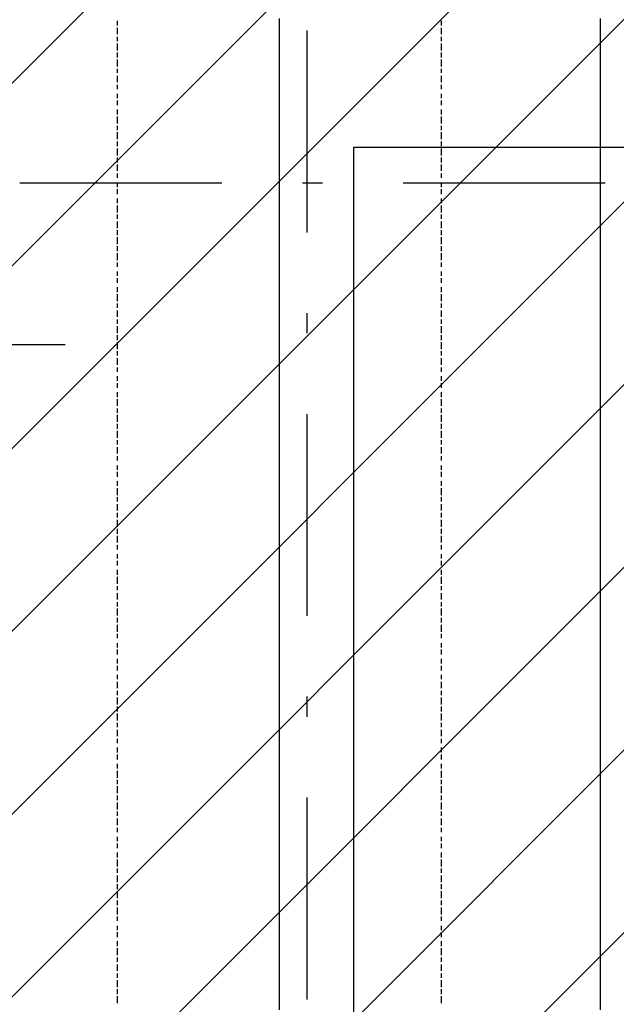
# Model space of a CAD drawing. Extents: x 997 to 109698, y 921 to 94021.
# Tile 127 of 256: x 29663 to 30772, y 10195 to 12024. Entities that reach past the tile are written whole.
import ezdxf

# ---------------------------------------------------------------- set-up
doc = ezdxf.new("R2010")
doc.units = 0
doc.header["$MEASUREMENT"] = 0
for name, color, linetype in [('12', 7, 'CONTINUOUS'), ('28', 7, 'CONTINUOUS'), ('39', 7, 'CONTINUOUS'), ('40', 7, 'CONTINUOUS')]:
    doc.layers.add(name, color=color, linetype=linetype)

msp = doc.modelspace()

# ---------------------------------------------------------------- linework, layer by layer
at = {"layer": '12', "color": 5}
for p, q in [((29844.601607, 12012.953237), (29844.601607, 12021.953237)), ((30446.601607, 12012.953237), (30446.601607, 12021.953237)), ((29844.601607, 11996.953237), (29844.601607, 12008.953237)), ((30446.601607, 11996.953237), (30446.601607, 12008.953237)), ((29844.601607, 11983.953237), (29844.601607, 11991.953237)), ((29844.601607, 11966.953237), (29844.601607, 11979.953237)), ((30446.601607, 11983.953237), (30446.601607, 11991.953237)), ((30446.601607, 11966.953237), (30446.601607, 11979.953237)), ((29844.601607, 11953.953237), (29844.601607, 11962.953237)), ((30446.601607, 11953.953237), (30446.601607, 11962.953237)), ((29844.601607, 11936.953237), (29844.601607, 11949.953237)), ((30446.601607, 11936.953237), (30446.601607, 11949.953237)), ((29844.601607, 11924.953237), (29844.601607, 11932.953237)), ((30446.601607, 11924.953237), (30446.601607, 11932.953237)), ((29844.601607, 11907.953237), (29844.601607, 11919.953237)), ((30446.601607, 11907.953237), (30446.601607, 11919.953237)), ((29844.601607, 11894.953237), (29844.601607, 11902.953237)), ((30446.601607, 11894.953237), (30446.601607, 11902.953237)), ((29844.601607, 11877.953237), (29844.601607, 11885.953237)), ((29844.601607, 11864.953237), (29844.601607, 11873.953237)), ((30446.601607, 11877.953237), (30446.601607, 11885.953237)), ((30446.601607, 11864.953237), (30446.601607, 11873.953237)), ((29844.601607, 11847.953237), (29844.601607, 11856.953237)), ((30446.601607, 11847.953237), (30446.601607, 11856.953237)), ((29844.601607, 11830.953237), (29844.601607, 11843.953237)), ((30446.601607, 11830.953237), (30446.601607, 11843.953237)), ((29844.601607, 11818.953237), (29844.601607, 11826.953237)), ((30446.601607, 11818.953237), (30446.601607, 11826.953237)), ((29844.601607, 11801.953237), (29844.601607, 11814.953237)), ((29844.601607, 11788.953237), (29844.601607, 11797.953237)), ((30446.601607, 11801.953237), (30446.601607, 11814.953237)), ((30446.601607, 11788.953237), (30446.601607, 11797.953237)), ((29844.601607, 11771.953237), (29844.601607, 11784.953237)), ((30446.601607, 11771.953237), (30446.601607, 11784.953237)), ((29844.601607, 11758.953237), (29844.601607, 11767.953237)), ((30446.601607, 11758.953237), (30446.601607, 11767.953237)), ((29844.601607, 11742.953237), (29844.601607, 11754.953237)), ((30446.601607, 11742.953237), (30446.601607, 11754.953237)), ((29844.601607, 11729.953237), (29844.601607, 11737.953237)), ((30446.601607, 11729.953237), (30446.601607, 11737.953237)), ((29844.601607, 11712.953237), (29844.601607, 11720.953237)), ((29844.601607, 11699.953237), (29844.601607, 11708.953237)), ((30446.601607, 11712.953237), (30446.601607, 11720.953237)), ((30446.601607, 11699.953237), (30446.601607, 11708.953237)), ((29844.601607, 11682.953237), (29844.601607, 11691.953237)), ((30446.601607, 11682.953237), (30446.601607, 11691.953237)), ((29844.601607, 11665.953237), (29844.601607, 11678.953237)), ((30446.601607, 11665.953237), (30446.601607, 11678.953237)), ((29844.601607, 11653.953237), (29844.601607, 11661.953237)), ((30446.601607, 11653.953237), (30446.601607, 11661.953237)), ((29844.601607, 11636.953237), (29844.601607, 11648.953237)), ((29844.601607, 11623.953237), (29844.601607, 11632.953237)), ((30446.601607, 11636.953237), (30446.601607, 11648.953237)), ((30446.601607, 11623.953237), (30446.601607, 11632.953237)), ((29844.601607, 11606.953237), (29844.601607, 11619.953237)), ((30446.601607, 11606.953237), (30446.601607, 11619.953237)), ((29844.601607, 11593.953237), (29844.601607, 11602.953237)), ((30446.601607, 11593.953237), (30446.601607, 11602.953237)), ((29844.601607, 11576.953237), (29844.601607, 11589.953237)), ((30446.601607, 11576.953237), (30446.601607, 11589.953237)), ((29844.601607, 11564.953237), (29844.601607, 11572.953237)), ((30446.601607, 11564.953237), (30446.601607, 11572.953237)), ((29844.601607, 11547.953237), (29844.601607, 11555.953237)), ((29844.601607, 11534.953237), (29844.601607, 11543.953237)), ((30446.601607, 11547.953237), (30446.601607, 11555.953237)), ((30446.601607, 11534.953237), (30446.601607, 11543.953237)), ((29844.601607, 11517.953237), (29844.601607, 11526.953237)), ((30446.601607, 11517.953237), (30446.601607, 11526.953237)), ((29844.601607, 11500.953237), (29844.601607, 11513.953237)), ((30446.601607, 11500.953237), (30446.601607, 11513.953237)), ((29844.601607, 11488.953237), (29844.601607, 11496.953237)), ((30446.601607, 11488.953237), (30446.601607, 11496.953237)), ((29844.601607, 11471.953237), (29844.601607, 11483.953237)), ((30446.601607, 11471.953237), (30446.601607, 11483.953237)), ((29844.601607, 11458.953237), (29844.601607, 11466.953237)), ((29844.601607, 11441.953237), (29844.601607, 11454.953237)), ((30446.601607, 11458.953237), (30446.601607, 11466.953237)), ((30446.601607, 11441.953237), (30446.601607, 11454.953237)), ((29844.601607, 11428.953237), (29844.601607, 11437.953237)), ((30446.601607, 11428.953237), (30446.601607, 11437.953237)), ((29844.601607, 11411.953237), (29844.601607, 11424.953237)), ((30446.601607, 11411.953237), (30446.601607, 11424.953237)), ((29844.601607, 11399.953237), (29844.601607, 11407.953237)), ((29844.601607, 11382.953237), (29844.601607, 11394.953237)), ((30446.601607, 11399.953237), (30446.601607, 11407.953237)), ((30446.601607, 11382.953237), (30446.601607, 11394.953237)), ((29844.601607, 11369.953237), (29844.601607, 11377.953237)), ((30446.601607, 11369.953237), (30446.601607, 11377.953237)), ((29844.601607, 11352.953237), (29844.601607, 11361.953237)), ((30446.601607, 11352.953237), (30446.601607, 11361.953237)), ((29844.601607, 11339.953237), (29844.601607, 11348.953237)), ((30446.601607, 11339.953237), (30446.601607, 11348.953237)), ((29844.601607, 11322.953237), (29844.601607, 11331.953237)), ((30446.601607, 11322.953237), (30446.601607, 11331.953237)), ((29844.601607, 11306.953237), (29844.601607, 11318.953237)), ((30446.601607, 11306.953237), (30446.601607, 11318.953237)), ((29844.601607, 11293.953237), (29844.601607, 11301.953237)), ((29844.601607, 11276.953237), (29844.601607, 11289.953237)), ((30446.601607, 11293.953237), (30446.601607, 11301.953237)), ((30446.601607, 11276.953237), (30446.601607, 11289.953237)), ((29844.601607, 11263.953237), (29844.601607, 11272.953237)), ((30446.601607, 11263.953237), (30446.601607, 11272.953237)), ((29844.601607, 11246.953237), (29844.601607, 11259.953237)), ((30446.601607, 11246.953237), (30446.601607, 11259.953237)), ((29844.601607, 11234.953237), (29844.601607, 11242.953237)), ((30446.601607, 11234.953237), (30446.601607, 11242.953237)), ((29844.601607, 11217.953237), (29844.601607, 11229.953237)), ((29844.601607, 11204.953237), (29844.601607, 11212.953237)), ((30446.601607, 11217.953237), (30446.601607, 11229.953237)), ((30446.601607, 11204.953237), (30446.601607, 11212.953237)), ((29844.601607, 11187.953237), (29844.601607, 11195.953237)), ((30446.601607, 11187.953237), (30446.601607, 11195.953237)), ((29844.601607, 11174.953237), (29844.601607, 11183.953237)), ((30446.601607, 11174.953237), (30446.601607, 11183.953237)), ((29844.601607, 11157.953237), (29844.601607, 11166.953237)), ((30446.601607, 11157.953237), (30446.601607, 11166.953237)), ((29844.601607, 11140.953237), (29844.601607, 11153.953237)), ((30446.601607, 11140.953237), (30446.601607, 11153.953237)), ((29844.601607, 11128.953237), (29844.601607, 11136.953237)), ((29844.601607, 11111.953237), (29844.601607, 11123.953237)), ((30446.601607, 11128.953237), (30446.601607, 11136.953237)), ((30446.601607, 11111.953237), (30446.601607, 11123.953237)), ((29844.601607, 11098.953237), (29844.601607, 11107.953237)), ((30446.601607, 11098.953237), (30446.601607, 11107.953237)), ((29844.601607, 11081.953237), (29844.601607, 11094.953237)), ((30446.601607, 11081.953237), (30446.601607, 11094.953237)), ((29844.601607, 11068.953237), (29844.601607, 11077.953237)), ((30446.601607, 11068.953237), (30446.601607, 11077.953237)), ((29844.601607, 11052.953237), (29844.601607, 11064.953237)), ((29844.601607, 11039.953237), (29844.601607, 11047.953237)), ((30446.601607, 11052.953237), (30446.601607, 11064.953237)), ((30446.601607, 11039.953237), (30446.601607, 11047.953237)), ((29844.601607, 11022.953237), (29844.601607, 11030.953237)), ((30446.601607, 11022.953237), (30446.601607, 11030.953237)), ((29844.601607, 11009.953237), (29844.601607, 11018.953237)), ((30446.601607, 11009.953237), (30446.601607, 11018.953237)), ((29844.601607, 10992.953237), (29844.601607, 11001.953237)), ((30446.601607, 10992.953237), (30446.601607, 11001.953237)), ((29844.601607, 10975.953237), (29844.601607, 10988.953237)), ((30446.601607, 10975.953237), (30446.601607, 10988.953237)), ((29844.601607, 10963.953237), (29844.601607, 10971.953237)), ((29844.601607, 10946.953237), (29844.601607, 10958.953237)), ((30446.601607, 10963.953237), (30446.601607, 10971.953237)), ((30446.601607, 10946.953237), (30446.601607, 10958.953237)), ((29844.601607, 10933.953237), (29844.601607, 10941.953237)), ((30446.601607, 10933.953237), (30446.601607, 10941.953237)), ((29844.601607, 10916.953237), (29844.601607, 10929.953237)), ((30446.601607, 10916.953237), (30446.601607, 10929.953237)), ((29844.601607, 10903.953237), (29844.601607, 10912.953237)), ((30446.601607, 10903.953237), (30446.601607, 10912.953237)), ((29844.601607, 10886.953237), (29844.601607, 10899.953237)), ((29844.601607, 10874.953237), (29844.601607, 10882.953237)), ((30446.601607, 10886.953237), (30446.601607, 10899.953237)), ((30446.601607, 10874.953237), (30446.601607, 10882.953237)), ((29844.601607, 10857.953237), (29844.601607, 10865.953237)), ((30446.601607, 10857.953237), (30446.601607, 10865.953237)), ((29844.601607, 10844.953237), (29844.601607, 10853.953237)), ((30446.601607, 10844.953237), (30446.601607, 10853.953237)), ((29844.601607, 10827.953237), (29844.601607, 10836.953237)), ((30446.601607, 10827.953237), (30446.601607, 10836.953237)), ((29844.601607, 10814.953237), (29844.601607, 10823.953237)), ((30446.601607, 10814.953237), (30446.601607, 10823.953237)), ((29844.601607, 10798.953237), (29844.601607, 10806.953237)), ((29844.601607, 10781.953237), (29844.601607, 10793.953237)), ((30446.601607, 10798.953237), (30446.601607, 10806.953237)), ((30446.601607, 10781.953237), (30446.601607, 10793.953237)), ((29844.601607, 10768.953237), (29844.601607, 10776.953237)), ((30446.601607, 10768.953237), (30446.601607, 10776.953237)), ((29844.601607, 10751.953237), (29844.601607, 10764.953237)), ((30446.601607, 10751.953237), (30446.601607, 10764.953237)), ((29844.601607, 10738.953237), (29844.601607, 10747.953237)), ((30446.601607, 10738.953237), (30446.601607, 10747.953237)), ((29844.601607, 10721.953237), (29844.601607, 10734.953237)), ((29844.601607, 10709.953237), (29844.601607, 10717.953237)), ((30446.601607, 10721.953237), (30446.601607, 10734.953237)), ((30446.601607, 10709.953237), (30446.601607, 10717.953237)), ((29844.601607, 10692.953237), (29844.601607, 10704.953237)), ((30446.601607, 10692.953237), (30446.601607, 10704.953237)), ((29844.601607, 10679.953237), (29844.601607, 10687.953237)), ((30446.601607, 10679.953237), (30446.601607, 10687.953237)), ((29844.601607, 10662.953237), (29844.601607, 10671.953237)), ((30446.601607, 10662.953237), (30446.601607, 10671.953237)), ((29844.601607, 10649.953237), (29844.601607, 10658.953237)), ((30446.601607, 10649.953237), (30446.601607, 10658.953237)), ((29844.601607, 10632.953237), (29844.601607, 10641.953237)), ((29844.601607, 10615.953237), (29844.601607, 10628.953237)), ((30446.601607, 10632.953237), (30446.601607, 10641.953237)), ((30446.601607, 10615.953237), (30446.601607, 10628.953237)), ((29844.601607, 10603.953237), (29844.601607, 10611.953237)), ((30446.601607, 10603.953237), (30446.601607, 10611.953237)), ((29844.601607, 10586.953237), (29844.601607, 10599.953237)), ((30446.601607, 10586.953237), (30446.601607, 10599.953237)), ((29844.601607, 10573.953237), (29844.601607, 10582.953237)), ((30446.601607, 10573.953237), (30446.601607, 10582.953237)), ((29844.601607, 10556.953237), (29844.601607, 10569.953237)), ((30446.601607, 10556.953237), (30446.601607, 10569.953237)), ((29844.601607, 10544.953237), (29844.601607, 10552.953237)), ((29844.601607, 10527.953237), (29844.601607, 10539.953237)), ((30446.601607, 10544.953237), (30446.601607, 10552.953237)), ((30446.601607, 10527.953237), (30446.601607, 10539.953237)), ((29844.601607, 10514.953237), (29844.601607, 10522.953237)), ((30446.601607, 10514.953237), (30446.601607, 10522.953237)), ((29844.601607, 10497.953237), (29844.601607, 10505.953237)), ((30446.601607, 10497.953237), (30446.601607, 10505.953237)), ((29844.601607, 10484.953237), (29844.601607, 10493.953237)), ((30446.601607, 10484.953237), (30446.601607, 10493.953237)), ((29844.601607, 10467.953237), (29844.601607, 10476.953237)), ((29844.601607, 10450.953237), (29844.601607, 10463.953237)), ((30446.601607, 10467.953237), (30446.601607, 10476.953237)), ((30446.601607, 10450.953237), (30446.601607, 10463.953237)), ((29844.601607, 10438.953237), (29844.601607, 10446.953237)), ((30446.601607, 10438.953237), (30446.601607, 10446.953237)), ((29844.601607, 10421.953237), (29844.601607, 10433.953237)), ((30446.601607, 10421.953237), (30446.601607, 10433.953237)), ((29844.601607, 10408.953237), (29844.601607, 10417.953237)), ((30446.601607, 10408.953237), (30446.601607, 10417.953237)), ((29844.601607, 10391.953237), (29844.601607, 10404.953237)), ((30446.601607, 10391.953237), (30446.601607, 10404.953237)), ((29844.601607, 10378.953237), (29844.601607, 10387.953237)), ((29844.601607, 10361.953237), (29844.601607, 10374.953237)), ((30446.601607, 10378.953237), (30446.601607, 10387.953237)), ((30446.601607, 10361.953237), (30446.601607, 10374.953237)), ((29844.601607, 10349.953237), (29844.601607, 10357.953237)), ((30446.601607, 10349.953237), (30446.601607, 10357.953237)), ((29844.601607, 10332.953237), (29844.601607, 10340.953237)), ((30446.601607, 10332.953237), (30446.601607, 10340.953237)), ((29844.601607, 10319.953237), (29844.601607, 10328.953237)), ((30446.601607, 10319.953237), (30446.601607, 10328.953237)), ((29844.601607, 10302.953237), (29844.601607, 10311.953237)), ((29844.601607, 10285.953237), (29844.601607, 10298.953237)), ((30446.601607, 10302.953237), (30446.601607, 10311.953237)), ((30446.601607, 10285.953237), (30446.601607, 10298.953237)), ((29844.601607, 10273.953237), (29844.601607, 10281.953237)), ((30446.601607, 10273.953237), (30446.601607, 10281.953237)), ((29844.601607, 10256.953237), (29844.601607, 10268.953237)), ((30446.601607, 10256.953237), (30446.601607, 10268.953237)), ((29844.601607, 10243.953237), (29844.601607, 10251.953237)), ((30446.601607, 10243.953237), (30446.601607, 10251.953237)), ((29844.601607, 10226.953237), (29844.601607, 10239.953237)), ((30446.601607, 10226.953237), (30446.601607, 10239.953237)), ((29844.601607, 10213.953237), (29844.601607, 10222.953237)), ((29844.601607, 10196.953237), (29844.601607, 10209.953237)), ((30446.601607, 10213.953237), (30446.601607, 10222.953237)), ((30446.601607, 10196.953237), (30446.601607, 10209.953237))]:
    msp.add_line(p, q, dxfattribs=at)
at = {"layer": '12', "color": 1}
for p, q in [((30145.601607, 12017.953237), (30145.601607, 12025.953237)), ((30145.601607, 12004.953237), (30145.601607, 12017.953237)), ((30742.601607, 12017.953237), (30742.601607, 12025.953237)), ((30742.601607, 12004.953237), (30742.601607, 12017.953237)), ((30145.601607, 11996.953237), (30145.601607, 12004.953237)), ((30742.601607, 11996.953237), (30742.601607, 12004.953237)), ((30145.601607, 11983.953237), (30145.601607, 11996.953237)), ((30145.601607, 11974.953237), (30145.601607, 11983.953237)), ((30742.601607, 11983.953237), (30742.601607, 11996.953237)), ((30742.601607, 11974.953237), (30742.601607, 11983.953237)), ((30145.601607, 11966.953237), (30145.601607, 11974.953237)), ((30145.601607, 11953.953237), (30145.601607, 11966.953237)), ((30742.601607, 11966.953237), (30742.601607, 11974.953237)), ((30742.601607, 11953.953237), (30742.601607, 11966.953237)), ((30145.601607, 11945.953237), (30145.601607, 11953.953237)), ((30145.601607, 11936.953237), (30145.601607, 11945.953237)), ((30742.601607, 11945.953237), (30742.601607, 11953.953237)), ((30742.601607, 11936.953237), (30742.601607, 11945.953237)), ((30145.601607, 11924.953237), (30145.601607, 11936.953237)), ((30742.601607, 11924.953237), (30742.601607, 11936.953237)), ((30145.601607, 11915.953237), (30145.601607, 11924.953237)), ((30145.601607, 11907.953237), (30145.601607, 11915.953237)), ((30145.601607, 11894.953237), (30145.601607, 11907.953237)), ((30742.601607, 11915.953237), (30742.601607, 11924.953237)), ((30742.601607, 11907.953237), (30742.601607, 11915.953237)), ((30742.601607, 11894.953237), (30742.601607, 11907.953237)), ((30145.601607, 11885.953237), (30145.601607, 11894.953237)), ((30742.601607, 11885.953237), (30742.601607, 11894.953237)), ((30145.601607, 11873.953237), (30145.601607, 11885.953237)), ((30145.601607, 11864.953237), (30145.601607, 11873.953237)), ((30742.601607, 11873.953237), (30742.601607, 11885.953237)), ((30742.601607, 11864.953237), (30742.601607, 11873.953237)), ((30145.601607, 11856.953237), (30145.601607, 11864.953237)), ((30145.601607, 11843.953237), (30145.601607, 11856.953237)), ((30742.601607, 11856.953237), (30742.601607, 11864.953237)), ((30742.601607, 11843.953237), (30742.601607, 11856.953237)), ((30145.601607, 11835.953237), (30145.601607, 11843.953237)), ((30145.601607, 11826.953237), (30145.601607, 11835.953237)), ((30742.601607, 11835.953237), (30742.601607, 11843.953237)), ((30742.601607, 11826.953237), (30742.601607, 11835.953237)), ((30145.601607, 11814.953237), (30145.601607, 11826.953237)), ((30742.601607, 11814.953237), (30742.601607, 11826.953237)), ((30145.601607, 11805.953237), (30145.601607, 11814.953237)), ((30145.601607, 11797.953237), (30145.601607, 11805.953237)), ((30145.601607, 11784.953237), (30145.601607, 11797.953237)), ((30742.601607, 11805.953237), (30742.601607, 11814.953237)), ((30742.601607, 11797.953237), (30742.601607, 11805.953237)), ((30742.601607, 11784.953237), (30742.601607, 11797.953237)), ((30145.601607, 11775.953237), (30145.601607, 11784.953237)), ((30742.601607, 11775.953237), (30742.601607, 11784.953237)), ((30145.601607, 11763.953237), (30145.601607, 11775.953237)), ((30145.601607, 11754.953237), (30145.601607, 11763.953237)), ((30742.601607, 11763.953237), (30742.601607, 11775.953237)), ((30742.601607, 11754.953237), (30742.601607, 11763.953237)), ((30145.601607, 11746.953237), (30145.601607, 11754.953237)), ((30145.601607, 11733.953237), (30145.601607, 11746.953237)), ((30742.601607, 11746.953237), (30742.601607, 11754.953237)), ((30742.601607, 11733.953237), (30742.601607, 11746.953237)), ((30145.601607, 11725.953237), (30145.601607, 11733.953237)), ((30145.601607, 11716.953237), (30145.601607, 11725.953237)), ((30742.601607, 11725.953237), (30742.601607, 11733.953237)), ((30742.601607, 11716.953237), (30742.601607, 11725.953237)), ((30145.601607, 11703.953237), (30145.601607, 11716.953237)), ((30742.601607, 11703.953237), (30742.601607, 11716.953237)), ((30145.601607, 11695.953237), (30145.601607, 11703.953237)), ((30145.601607, 11687.953237), (30145.601607, 11695.953237)), ((30145.601607, 11674.953237), (30145.601607, 11687.953237)), ((30742.601607, 11695.953237), (30742.601607, 11703.953237)), ((30742.601607, 11687.953237), (30742.601607, 11695.953237)), ((30742.601607, 11674.953237), (30742.601607, 11687.953237)), ((30145.601607, 11665.953237), (30145.601607, 11674.953237)), ((30742.601607, 11665.953237), (30742.601607, 11674.953237)), ((30145.601607, 11657.953237), (30145.601607, 11665.953237)), ((30145.601607, 11644.953237), (30145.601607, 11657.953237)), ((30742.601607, 11657.953237), (30742.601607, 11665.953237)), ((30742.601607, 11644.953237), (30742.601607, 11657.953237)), ((30145.601607, 11636.953237), (30145.601607, 11644.953237)), ((30145.601607, 11623.953237), (30145.601607, 11636.953237)), ((30742.601607, 11636.953237), (30742.601607, 11644.953237)), ((30742.601607, 11623.953237), (30742.601607, 11636.953237)), ((30145.601607, 11615.953237), (30145.601607, 11623.953237)), ((30145.601607, 11606.953237), (30145.601607, 11615.953237)), ((30742.601607, 11615.953237), (30742.601607, 11623.953237)), ((30742.601607, 11606.953237), (30742.601607, 11615.953237)), ((30145.601607, 11593.953237), (30145.601607, 11606.953237)), ((30742.601607, 11593.953237), (30742.601607, 11606.953237)), ((30145.601607, 11585.953237), (30145.601607, 11593.953237)), ((30145.601607, 11576.953237), (30145.601607, 11585.953237)), ((30742.601607, 11585.953237), (30742.601607, 11593.953237)), ((30742.601607, 11576.953237), (30742.601607, 11585.953237)), ((30145.601607, 11564.953237), (30145.601607, 11576.953237)), ((30145.601607, 11555.953237), (30145.601607, 11564.953237)), ((30742.601607, 11564.953237), (30742.601607, 11576.953237)), ((30742.601607, 11555.953237), (30742.601607, 11564.953237)), ((30145.601607, 11547.953237), (30145.601607, 11555.953237)), ((30145.601607, 11534.953237), (30145.601607, 11547.953237)), ((30742.601607, 11547.953237), (30742.601607, 11555.953237)), ((30742.601607, 11534.953237), (30742.601607, 11547.953237)), ((30145.601607, 11526.953237), (30145.601607, 11534.953237)), ((30145.601607, 11513.953237), (30145.601607, 11526.953237)), ((30742.601607, 11526.953237), (30742.601607, 11534.953237)), ((30742.601607, 11513.953237), (30742.601607, 11526.953237)), ((30145.601607, 11504.953237), (30145.601607, 11513.953237)), ((30145.601607, 11496.953237), (30145.601607, 11504.953237)), ((30742.601607, 11504.953237), (30742.601607, 11513.953237)), ((30742.601607, 11496.953237), (30742.601607, 11504.953237)), ((30145.601607, 11483.953237), (30145.601607, 11496.953237)), ((30742.601607, 11483.953237), (30742.601607, 11496.953237)), ((30145.601607, 11475.953237), (30145.601607, 11483.953237)), ((30145.601607, 11466.953237), (30145.601607, 11475.953237)), ((30742.601607, 11475.953237), (30742.601607, 11483.953237)), ((30742.601607, 11466.953237), (30742.601607, 11475.953237)), ((30145.601607, 11454.953237), (30145.601607, 11466.953237)), ((30145.601607, 11445.953237), (30145.601607, 11454.953237)), ((30742.601607, 11454.953237), (30742.601607, 11466.953237)), ((30742.601607, 11445.953237), (30742.601607, 11454.953237)), ((30145.601607, 11437.953237), (30145.601607, 11445.953237)), ((30145.601607, 11424.953237), (30145.601607, 11437.953237)), ((30742.601607, 11437.953237), (30742.601607, 11445.953237)), ((30742.601607, 11424.953237), (30742.601607, 11437.953237)), ((30145.601607, 11416.953237), (30145.601607, 11424.953237)), ((30145.601607, 11403.953237), (30145.601607, 11416.953237)), ((30742.601607, 11416.953237), (30742.601607, 11424.953237)), ((30742.601607, 11403.953237), (30742.601607, 11416.953237)), ((30145.601607, 11394.953237), (30145.601607, 11403.953237)), ((30145.601607, 11386.953237), (30145.601607, 11394.953237)), ((30742.601607, 11394.953237), (30742.601607, 11403.953237)), ((30742.601607, 11386.953237), (30742.601607, 11394.953237)), ((30145.601607, 11373.953237), (30145.601607, 11386.953237)), ((30742.601607, 11373.953237), (30742.601607, 11386.953237)), ((30145.601607, 11365.953237), (30145.601607, 11373.953237)), ((30145.601607, 11356.953237), (30145.601607, 11365.953237)), ((30742.601607, 11365.953237), (30742.601607, 11373.953237)), ((30742.601607, 11356.953237), (30742.601607, 11365.953237)), ((30145.601607, 11344.953237), (30145.601607, 11356.953237)), ((30145.601607, 11335.953237), (30145.601607, 11344.953237)), ((30742.601607, 11344.953237), (30742.601607, 11356.953237)), ((30742.601607, 11335.953237), (30742.601607, 11344.953237)), ((30145.601607, 11327.953237), (30145.601607, 11335.953237)), ((30145.601607, 11314.953237), (30145.601607, 11327.953237)), ((30742.601607, 11327.953237), (30742.601607, 11335.953237)), ((30742.601607, 11314.953237), (30742.601607, 11327.953237)), ((30145.601607, 11306.953237), (30145.601607, 11314.953237)), ((30145.601607, 11293.953237), (30145.601607, 11306.953237)), ((30742.601607, 11306.953237), (30742.601607, 11314.953237)), ((30742.601607, 11293.953237), (30742.601607, 11306.953237)), ((30145.601607, 11284.953237), (30145.601607, 11293.953237)), ((30145.601607, 11276.953237), (30145.601607, 11284.953237)), ((30742.601607, 11284.953237), (30742.601607, 11293.953237)), ((30742.601607, 11276.953237), (30742.601607, 11284.953237)), ((30145.601607, 11263.953237), (30145.601607, 11276.953237)), ((30742.601607, 11263.953237), (30742.601607, 11276.953237)), ((30145.601607, 11255.953237), (30145.601607, 11263.953237)), ((30145.601607, 11246.953237), (30145.601607, 11255.953237)), ((30742.601607, 11255.953237), (30742.601607, 11263.953237)), ((30742.601607, 11246.953237), (30742.601607, 11255.953237)), ((30145.601607, 11234.953237), (30145.601607, 11246.953237)), ((30145.601607, 11225.953237), (30145.601607, 11234.953237)), ((30742.601607, 11234.953237), (30742.601607, 11246.953237)), ((30742.601607, 11225.953237), (30742.601607, 11234.953237)), ((30145.601607, 11217.953237), (30145.601607, 11225.953237)), ((30145.601607, 11204.953237), (30145.601607, 11217.953237)), ((30742.601607, 11217.953237), (30742.601607, 11225.953237)), ((30742.601607, 11204.953237), (30742.601607, 11217.953237)), ((30145.601607, 11195.953237), (30145.601607, 11204.953237)), ((30145.601607, 11183.953237), (30145.601607, 11195.953237)), ((30742.601607, 11195.953237), (30742.601607, 11204.953237)), ((30742.601607, 11183.953237), (30742.601607, 11195.953237)), ((30145.601607, 11174.953237), (30145.601607, 11183.953237)), ((30742.601607, 11174.953237), (30742.601607, 11183.953237)), ((30145.601607, 11166.953237), (30145.601607, 11174.953237)), ((30145.601607, 11153.953237), (30145.601607, 11166.953237)), ((30742.601607, 11166.953237), (30742.601607, 11174.953237)), ((30742.601607, 11153.953237), (30742.601607, 11166.953237)), ((30145.601607, 11145.953237), (30145.601607, 11153.953237)), ((30145.601607, 11136.953237), (30145.601607, 11145.953237)), ((30742.601607, 11145.953237), (30742.601607, 11153.953237)), ((30742.601607, 11136.953237), (30742.601607, 11145.953237)), ((30145.601607, 11123.953237), (30145.601607, 11136.953237)), ((30145.601607, 11115.953237), (30145.601607, 11123.953237)), ((30742.601607, 11123.953237), (30742.601607, 11136.953237)), ((30742.601607, 11115.953237), (30742.601607, 11123.953237)), ((30145.601607, 11107.953237), (30145.601607, 11115.953237)), ((30145.601607, 11094.953237), (30145.601607, 11107.953237)), ((30742.601607, 11107.953237), (30742.601607, 11115.953237)), ((30742.601607, 11094.953237), (30742.601607, 11107.953237)), ((30145.601607, 11085.953237), (30145.601607, 11094.953237)), ((30145.601607, 11077.953237), (30145.601607, 11085.953237)), ((30742.601607, 11085.953237), (30742.601607, 11094.953237)), ((30742.601607, 11077.953237), (30742.601607, 11085.953237)), ((30145.601607, 11064.953237), (30145.601607, 11077.953237)), ((30742.601607, 11064.953237), (30742.601607, 11077.953237)), ((30145.601607, 11056.953237), (30145.601607, 11064.953237)), ((30145.601607, 11043.953237), (30145.601607, 11056.953237)), ((30742.601607, 11056.953237), (30742.601607, 11064.953237)), ((30742.601607, 11043.953237), (30742.601607, 11056.953237)), ((30145.601607, 11035.953237), (30145.601607, 11043.953237)), ((30145.601607, 11026.953237), (30145.601607, 11035.953237)), ((30742.601607, 11035.953237), (30742.601607, 11043.953237)), ((30742.601607, 11026.953237), (30742.601607, 11035.953237)), ((30145.601607, 11013.953237), (30145.601607, 11026.953237)), ((30145.601607, 11005.953237), (30145.601607, 11013.953237)), ((30742.601607, 11013.953237), (30742.601607, 11026.953237)), ((30742.601607, 11005.953237), (30742.601607, 11013.953237)), ((30145.601607, 10997.953237), (30145.601607, 11005.953237)), ((30145.601607, 10984.953237), (30145.601607, 10997.953237)), ((30742.601607, 10997.953237), (30742.601607, 11005.953237)), ((30742.601607, 10984.953237), (30742.601607, 10997.953237)), ((30145.601607, 10975.953237), (30145.601607, 10984.953237)), ((30145.601607, 10967.953237), (30145.601607, 10975.953237)), ((30742.601607, 10975.953237), (30742.601607, 10984.953237)), ((30742.601607, 10967.953237), (30742.601607, 10975.953237)), ((30145.601607, 10954.953237), (30145.601607, 10967.953237)), ((30742.601607, 10954.953237), (30742.601607, 10967.953237)), ((30145.601607, 10946.953237), (30145.601607, 10954.953237)), ((30145.601607, 10933.953237), (30145.601607, 10946.953237)), ((30742.601607, 10946.953237), (30742.601607, 10954.953237)), ((30742.601607, 10933.953237), (30742.601607, 10946.953237)), ((30145.601607, 10925.953237), (30145.601607, 10933.953237)), ((30145.601607, 10916.953237), (30145.601607, 10925.953237)), ((30742.601607, 10925.953237), (30742.601607, 10933.953237)), ((30742.601607, 10916.953237), (30742.601607, 10925.953237)), ((30145.601607, 10903.953237), (30145.601607, 10916.953237)), ((30145.601607, 10895.953237), (30145.601607, 10903.953237)), ((30742.601607, 10903.953237), (30742.601607, 10916.953237)), ((30742.601607, 10895.953237), (30742.601607, 10903.953237)), ((30145.601607, 10886.953237), (30145.601607, 10895.953237)), ((30145.601607, 10874.953237), (30145.601607, 10886.953237)), ((30742.601607, 10886.953237), (30742.601607, 10895.953237)), ((30742.601607, 10874.953237), (30742.601607, 10886.953237)), ((30145.601607, 10865.953237), (30145.601607, 10874.953237)), ((30145.601607, 10857.953237), (30145.601607, 10865.953237)), ((30742.601607, 10865.953237), (30742.601607, 10874.953237)), ((30742.601607, 10857.953237), (30742.601607, 10865.953237)), ((30145.601607, 10844.953237), (30145.601607, 10857.953237)), ((30742.601607, 10844.953237), (30742.601607, 10857.953237)), ((30145.601607, 10836.953237), (30145.601607, 10844.953237)), ((30145.601607, 10823.953237), (30145.601607, 10836.953237)), ((30742.601607, 10836.953237), (30742.601607, 10844.953237)), ((30742.601607, 10823.953237), (30742.601607, 10836.953237)), ((30145.601607, 10814.953237), (30145.601607, 10823.953237)), ((30145.601607, 10806.953237), (30145.601607, 10814.953237)), ((30742.601607, 10814.953237), (30742.601607, 10823.953237)), ((30742.601607, 10806.953237), (30742.601607, 10814.953237)), ((30145.601607, 10793.953237), (30145.601607, 10806.953237)), ((30145.601607, 10785.953237), (30145.601607, 10793.953237)), ((30742.601607, 10793.953237), (30742.601607, 10806.953237)), ((30742.601607, 10785.953237), (30742.601607, 10793.953237)), ((30145.601607, 10776.953237), (30145.601607, 10785.953237)), ((30145.601607, 10764.953237), (30145.601607, 10776.953237)), ((30742.601607, 10776.953237), (30742.601607, 10785.953237)), ((30742.601607, 10764.953237), (30742.601607, 10776.953237)), ((30145.601607, 10755.953237), (30145.601607, 10764.953237)), ((30145.601607, 10747.953237), (30145.601607, 10755.953237)), ((30742.601607, 10755.953237), (30742.601607, 10764.953237)), ((30742.601607, 10747.953237), (30742.601607, 10755.953237)), ((30145.601607, 10734.953237), (30145.601607, 10747.953237)), ((30742.601607, 10734.953237), (30742.601607, 10747.953237)), ((30145.601607, 10726.953237), (30145.601607, 10734.953237)), ((30145.601607, 10713.953237), (30145.601607, 10726.953237)), ((30742.601607, 10726.953237), (30742.601607, 10734.953237)), ((30742.601607, 10713.953237), (30742.601607, 10726.953237)), ((30145.601607, 10704.953237), (30145.601607, 10713.953237)), ((30145.601607, 10696.953237), (30145.601607, 10704.953237)), ((30742.601607, 10704.953237), (30742.601607, 10713.953237)), ((30742.601607, 10696.953237), (30742.601607, 10704.953237)), ((30145.601607, 10683.953237), (30145.601607, 10696.953237)), ((30145.601607, 10675.953237), (30145.601607, 10683.953237)), ((30742.601607, 10683.953237), (30742.601607, 10696.953237)), ((30742.601607, 10675.953237), (30742.601607, 10683.953237)), ((30145.601607, 10666.953237), (30145.601607, 10675.953237)), ((30145.601607, 10654.953237), (30145.601607, 10666.953237)), ((30742.601607, 10666.953237), (30742.601607, 10675.953237)), ((30742.601607, 10654.953237), (30742.601607, 10666.953237)), ((30145.601607, 10645.953237), (30145.601607, 10654.953237)), ((30145.601607, 10637.953237), (30145.601607, 10645.953237)), ((30742.601607, 10645.953237), (30742.601607, 10654.953237)), ((30742.601607, 10637.953237), (30742.601607, 10645.953237)), ((30145.601607, 10624.953237), (30145.601607, 10637.953237)), ((30742.601607, 10624.953237), (30742.601607, 10637.953237)), ((30145.601607, 10615.953237), (30145.601607, 10624.953237)), ((30145.601607, 10603.953237), (30145.601607, 10615.953237)), ((30742.601607, 10615.953237), (30742.601607, 10624.953237)), ((30742.601607, 10603.953237), (30742.601607, 10615.953237)), ((30145.601607, 10594.953237), (30145.601607, 10603.953237)), ((30145.601607, 10586.953237), (30145.601607, 10594.953237)), ((30742.601607, 10594.953237), (30742.601607, 10603.953237)), ((30742.601607, 10586.953237), (30742.601607, 10594.953237)), ((30145.601607, 10573.953237), (30145.601607, 10586.953237)), ((30145.601607, 10565.953237), (30145.601607, 10573.953237)), ((30742.601607, 10573.953237), (30742.601607, 10586.953237)), ((30742.601607, 10565.953237), (30742.601607, 10573.953237)), ((30145.601607, 10556.953237), (30145.601607, 10565.953237)), ((30145.601607, 10544.953237), (30145.601607, 10556.953237)), ((30742.601607, 10556.953237), (30742.601607, 10565.953237)), ((30742.601607, 10544.953237), (30742.601607, 10556.953237)), ((30145.601607, 10535.953237), (30145.601607, 10544.953237)), ((30145.601607, 10527.953237), (30145.601607, 10535.953237)), ((30742.601607, 10535.953237), (30742.601607, 10544.953237)), ((30742.601607, 10527.953237), (30742.601607, 10535.953237)), ((30145.601607, 10514.953237), (30145.601607, 10527.953237)), ((30742.601607, 10514.953237), (30742.601607, 10527.953237)), ((30145.601607, 10505.953237), (30145.601607, 10514.953237)), ((30145.601607, 10497.953237), (30145.601607, 10505.953237)), ((30742.601607, 10505.953237), (30742.601607, 10514.953237)), ((30742.601607, 10497.953237), (30742.601607, 10505.953237)), ((30145.601607, 10484.953237), (30145.601607, 10497.953237)), ((30145.601607, 10476.953237), (30145.601607, 10484.953237)), ((30742.601607, 10484.953237), (30742.601607, 10497.953237)), ((30742.601607, 10476.953237), (30742.601607, 10484.953237)), ((30145.601607, 10463.953237), (30145.601607, 10476.953237)), ((30145.601607, 10455.953237), (30145.601607, 10463.953237)), ((30742.601607, 10463.953237), (30742.601607, 10476.953237)), ((30742.601607, 10455.953237), (30742.601607, 10463.953237)), ((30145.601607, 10446.953237), (30145.601607, 10455.953237)), ((30145.601607, 10433.953237), (30145.601607, 10446.953237)), ((30742.601607, 10446.953237), (30742.601607, 10455.953237)), ((30742.601607, 10433.953237), (30742.601607, 10446.953237)), ((30145.601607, 10425.953237), (30145.601607, 10433.953237)), ((30145.601607, 10417.953237), (30145.601607, 10425.953237)), ((30742.601607, 10425.953237), (30742.601607, 10433.953237)), ((30742.601607, 10417.953237), (30742.601607, 10425.953237)), ((30145.601607, 10404.953237), (30145.601607, 10417.953237)), ((30742.601607, 10404.953237), (30742.601607, 10417.953237)), ((30145.601607, 10395.953237), (30145.601607, 10404.953237)), ((30145.601607, 10387.953237), (30145.601607, 10395.953237)), ((30742.601607, 10395.953237), (30742.601607, 10404.953237)), ((30742.601607, 10387.953237), (30742.601607, 10395.953237)), ((30145.601607, 10374.953237), (30145.601607, 10387.953237)), ((30145.601607, 10366.953237), (30145.601607, 10374.953237)), ((30742.601607, 10374.953237), (30742.601607, 10387.953237)), ((30742.601607, 10366.953237), (30742.601607, 10374.953237)), ((30145.601607, 10353.953237), (30145.601607, 10366.953237)), ((30145.601607, 10345.953237), (30145.601607, 10353.953237)), ((30742.601607, 10353.953237), (30742.601607, 10366.953237)), ((30742.601607, 10345.953237), (30742.601607, 10353.953237)), ((30145.601607, 10336.953237), (30145.601607, 10345.953237)), ((30145.601607, 10323.953237), (30145.601607, 10336.953237)), ((30742.601607, 10336.953237), (30742.601607, 10345.953237)), ((30742.601607, 10323.953237), (30742.601607, 10336.953237)), ((30145.601607, 10315.953237), (30145.601607, 10323.953237)), ((30145.601607, 10306.953237), (30145.601607, 10315.953237)), ((30742.601607, 10315.953237), (30742.601607, 10323.953237)), ((30742.601607, 10306.953237), (30742.601607, 10315.953237)), ((30145.601607, 10294.953237), (30145.601607, 10306.953237)), ((30742.601607, 10294.953237), (30742.601607, 10306.953237)), ((30145.601607, 10285.953237), (30145.601607, 10294.953237)), ((30145.601607, 10277.953237), (30145.601607, 10285.953237)), ((30742.601607, 10285.953237), (30742.601607, 10294.953237)), ((30742.601607, 10277.953237), (30742.601607, 10285.953237)), ((30145.601607, 10264.953237), (30145.601607, 10277.953237)), ((30145.601607, 10256.953237), (30145.601607, 10264.953237)), ((30742.601607, 10264.953237), (30742.601607, 10277.953237)), ((30742.601607, 10256.953237), (30742.601607, 10264.953237)), ((30145.601607, 10243.953237), (30145.601607, 10256.953237)), ((30145.601607, 10234.953237), (30145.601607, 10243.953237)), ((30742.601607, 10243.953237), (30742.601607, 10256.953237)), ((30742.601607, 10234.953237), (30742.601607, 10243.953237)), ((30145.601607, 10226.953237), (30145.601607, 10234.953237)), ((30145.601607, 10213.953237), (30145.601607, 10226.953237)), ((30742.601607, 10226.953237), (30742.601607, 10234.953237)), ((30742.601607, 10213.953237), (30742.601607, 10226.953237)), ((30145.601607, 10205.953237), (30145.601607, 10213.953237)), ((30145.601607, 10196.953237), (30145.601607, 10205.953237)), ((30742.601607, 10205.953237), (30742.601607, 10213.953237)), ((30742.601607, 10196.953237), (30742.601607, 10205.953237)), ((30145.601607, 10184.953237), (30145.601607, 10196.953237)), ((30742.601607, 10184.953237), (30742.601607, 10196.953237))]:
    msp.add_line(p, q, dxfattribs=at)
at = {"layer": '28', "color": 2}
for p, q in [((22581.774752, 3820.953237), (41547.636205, 22786.814691)), ((22921.186007, 3820.953237), (41547.636205, 22447.403436)), ((23260.597261, 3820.953237), (41547.636205, 22107.992181)), ((23600.008516, 3820.953237), (41547.636205, 21768.580926)), ((23939.419771, 3820.953237), (41547.636205, 21429.169671)), ((29497.636205, 11755.048456), (36497.636205, 18755.048456)), ((29497.636205, 11415.637201), (36497.636205, 18415.637201)), ((22242.363497, 3820.953237), (36732.759958, 18311.349699)), ((24278.831026, 3820.953237), (36497.636205, 16039.758416))]:
    msp.add_line(p, q, dxfattribs=at)
at = {"layer": '28', "color": 4}
for p, q in [((30196.601607, 12003.953237), (30196.601607, 11628.953237)), ((29663.351607, 11720.953237), (30038.351607, 11720.953237)), ((30375.851607, 11720.953237), (30750.851607, 11720.953237)), ((30196.601607, 11291.453237), (30196.601607, 10916.453237)), ((30196.601607, 10578.953237), (30196.601607, 10203.953237))]:
    msp.add_line(p, q, dxfattribs=at)
at = {"layer": '28', "color": 4, "linetype": 'Continuous'}
for p, q in [((30188.351607, 11720.953237), (30225.851607, 11720.953237)), ((30196.601607, 11478.953237), (30196.601607, 11441.453237)), ((30196.601607, 10766.453237), (30196.601607, 10728.953237))]:
    msp.add_line(p, q, dxfattribs=at)
at = {"layer": '39', "color": 141, "linetype": 'Continuous'}
for p, q in [((30284.158283, 11787.117177), (34284.158283, 11787.117177)), ((30284.158283, 9287.117177), (30284.158283, 11787.117177))]:
    msp.add_line(p, q, dxfattribs=at)
at = {"layer": '40', "color": 8, "linetype": 'Continuous'}
msp.add_line((29447.636205, 11420.873711), (29747.636205, 11420.873711), dxfattribs=at)

doc.saveas('drawing.dxf')
